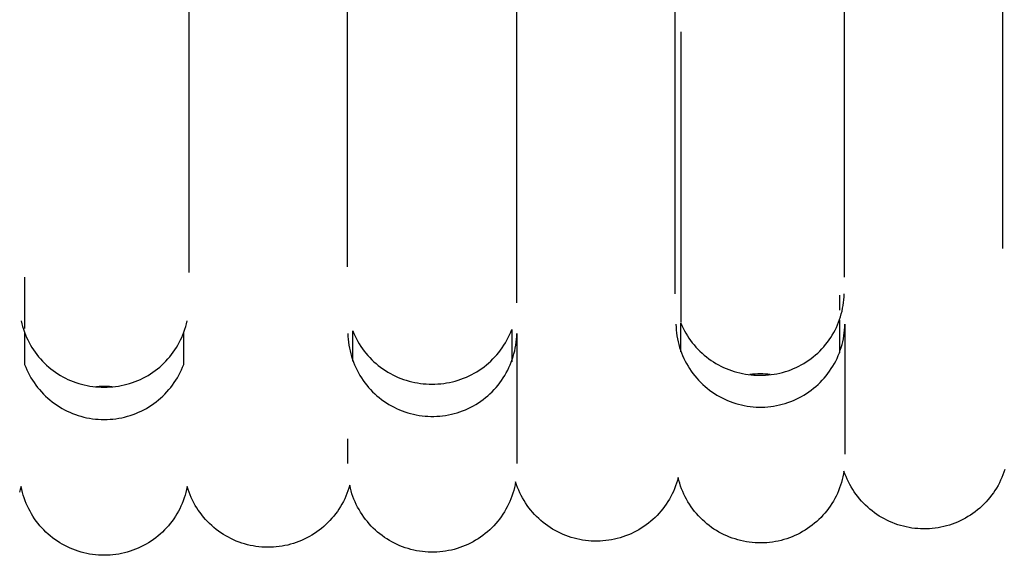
# Model space of a CAD drawing. Header units: millimetres. Extents: x 5000 to 6727, y 0 to 1679.
# Tile 63 of 106: x 5352 to 5402, y 1199 to 1226. Entities that reach past the tile are written whole.
import ezdxf

# ---------------------------------------------------------------- set-up
doc = ezdxf.new("R2010")
doc.units = ezdxf.units.MM
doc.layers.add('Make2D$Sichtbar$Kurven', color=18, linetype='Continuous', true_color=0x000000)

msp = doc.modelspace()

# ---------------------------------------------------------------- linework, layer by layer
at = {"layer": 'Make2D$Sichtbar$Kurven', "color": 18, "lineweight": -3, "true_color": 0x000000}
for p, q in [((5360.752, 1252.096), (5360.752, 1212.982)), ((5368.741, 1213.267), (5368.748, 1252.096)), ((5377.248, 1252.096), (5377.241, 1211.46)), ((5385.224, 1211.908), (5385.238, 1252.096)), ((5393.738, 1252.096), (5393.724, 1212.754)), ((5401.697, 1214.199), (5401.715, 1252.096)), ((5385.506, 1225.09), (5385.506, 1210.475)), ((5352.5, 1212.744), (5352.5, 1210.166)), ((5393.498, 1211.093), (5393.498, 1211.839)), ((5393.672, 1211.329), (5393.693, 1211.473)), ((5393.693, 1211.473), (5393.708, 1211.618)), ((5393.708, 1211.618), (5393.719, 1211.763)), ((5393.719, 1211.763), (5393.724, 1211.908)), ((5393.58, 1210.902), (5393.616, 1211.043)), ((5393.616, 1211.043), (5393.646, 1211.186)), ((5393.646, 1211.186), (5393.672, 1211.329)), ((5352.327, 1210.546), (5352.36, 1210.405)), ((5360.644, 1210.405), (5360.677, 1210.546)), ((5385.506, 1208.997), (5385.506, 1210.445)), ((5385.506, 1210.445), (5385.563, 1210.313)), ((5393.39, 1210.353), (5393.445, 1210.488)), ((5393.445, 1210.488), (5393.495, 1210.624)), ((5393.495, 1210.624), (5393.54, 1210.763)), ((5393.498, 1208.938), (5393.498, 1210.593)), ((5393.54, 1210.763), (5393.58, 1210.902)), ((5352.36, 1210.405), (5352.398, 1210.266)), ((5352.398, 1210.266), (5352.44, 1210.128)), ((5352.44, 1210.128), (5352.488, 1209.991)), ((5352.488, 1209.991), (5352.539, 1209.856)), ((5360.465, 1209.856), (5360.517, 1209.991)), ((5360.517, 1209.991), (5360.564, 1210.128)), ((5360.564, 1210.128), (5360.607, 1210.266)), ((5360.607, 1210.266), (5360.644, 1210.405)), ((5369.004, 1208.527), (5369.004, 1210.044)), ((5369.004, 1210.044), (5369.061, 1209.909)), ((5376.892, 1209.846), (5376.951, 1209.982)), ((5376.951, 1209.982), (5377.006, 1210.119)), ((5377.006, 1210.119), (5377.006, 1208.497)), ((5385.263, 1210.388), (5385.268, 1210.24)), ((5385.268, 1210.24), (5385.278, 1210.092)), ((5385.278, 1210.092), (5385.294, 1209.945)), ((5385.294, 1209.945), (5385.314, 1209.798)), ((5385.563, 1210.313), (5385.625, 1210.183)), ((5385.625, 1210.183), (5385.691, 1210.055)), ((5385.691, 1210.055), (5385.762, 1209.929)), ((5393.124, 1209.835), (5393.198, 1209.961)), ((5393.198, 1209.961), (5393.266, 1210.089)), ((5393.266, 1210.089), (5393.33, 1210.22)), ((5393.33, 1210.22), (5393.39, 1210.353)), ((5393.711, 1209.798), (5393.731, 1209.945)), ((5393.731, 1209.945), (5393.747, 1210.092)), ((5393.747, 1210.092), (5393.757, 1210.24)), ((5393.757, 1210.24), (5393.763, 1210.388)), ((5393.763, 1210.388), (5393.763, 1203.852)), ((5352.5, 1209.935), (5352.5, 1208.36)), ((5352.539, 1209.856), (5352.596, 1209.723)), ((5352.596, 1209.723), (5352.657, 1209.592)), ((5352.657, 1209.592), (5352.722, 1209.464)), ((5352.722, 1209.464), (5352.792, 1209.337)), ((5360.213, 1209.337), (5360.282, 1209.463)), ((5360.282, 1209.463), (5360.348, 1209.592)), ((5360.348, 1209.592), (5360.409, 1209.723)), ((5360.409, 1209.723), (5360.465, 1209.856)), ((5360.504, 1208.36), (5360.504, 1209.935)), ((5368.761, 1209.921), (5368.766, 1209.772)), ((5368.766, 1209.772), (5368.776, 1209.624)), ((5368.776, 1209.624), (5368.792, 1209.477)), ((5368.792, 1209.477), (5368.812, 1209.33)), ((5369.061, 1209.909), (5369.122, 1209.777)), ((5369.122, 1209.777), (5369.187, 1209.647)), ((5369.187, 1209.647), (5369.257, 1209.519)), ((5369.257, 1209.519), (5369.331, 1209.394)), ((5376.608, 1209.327), (5376.686, 1209.453)), ((5376.686, 1209.453), (5376.759, 1209.582)), ((5376.759, 1209.582), (5376.828, 1209.713)), ((5376.828, 1209.713), (5376.892, 1209.846)), ((5377.209, 1209.33), (5377.229, 1209.477)), ((5377.229, 1209.477), (5377.245, 1209.624)), ((5377.245, 1209.624), (5377.255, 1209.772)), ((5377.255, 1209.772), (5377.261, 1209.921)), ((5377.261, 1209.921), (5377.261, 1203.385)), ((5385.314, 1209.798), (5385.34, 1209.652)), ((5385.34, 1209.652), (5385.371, 1209.506)), ((5385.371, 1209.506), (5385.407, 1209.363)), ((5385.762, 1209.929), (5385.837, 1209.806)), ((5385.837, 1209.806), (5385.916, 1209.685)), ((5385.916, 1209.685), (5385.999, 1209.567)), ((5385.999, 1209.567), (5386.086, 1209.452)), ((5386.086, 1209.452), (5386.177, 1209.34)), ((5392.79, 1209.359), (5392.88, 1209.474)), ((5392.88, 1209.474), (5392.965, 1209.592)), ((5392.965, 1209.592), (5393.047, 1209.712)), ((5393.047, 1209.712), (5393.124, 1209.835)), ((5393.618, 1209.363), (5393.654, 1209.506)), ((5393.654, 1209.506), (5393.685, 1209.652)), ((5393.685, 1209.652), (5393.711, 1209.798)), ((5352.792, 1209.337), (5352.866, 1209.213)), ((5352.866, 1209.213), (5352.944, 1209.092)), ((5352.944, 1209.092), (5353.027, 1208.973)), ((5353.027, 1208.973), (5353.113, 1208.857)), ((5359.891, 1208.857), (5359.978, 1208.973)), ((5359.978, 1208.973), (5360.06, 1209.092)), ((5360.06, 1209.092), (5360.138, 1209.213)), ((5360.138, 1209.213), (5360.213, 1209.337)), ((5368.812, 1209.33), (5368.838, 1209.184)), ((5368.838, 1209.184), (5368.869, 1209.039)), ((5368.869, 1209.039), (5368.905, 1208.895)), ((5369.331, 1209.394), (5369.41, 1209.271)), ((5369.41, 1209.271), (5369.493, 1209.151)), ((5369.493, 1209.151), (5369.579, 1209.034)), ((5369.579, 1209.034), (5369.67, 1208.92)), ((5376.255, 1208.852), (5376.35, 1208.966)), ((5376.35, 1208.966), (5376.44, 1209.084)), ((5376.44, 1209.084), (5376.526, 1209.204)), ((5376.526, 1209.204), (5376.608, 1209.327)), ((5377.116, 1208.895), (5377.152, 1209.039)), ((5377.152, 1209.039), (5377.183, 1209.184)), ((5377.183, 1209.184), (5377.209, 1209.33)), ((5385.407, 1209.363), (5385.448, 1209.22)), ((5385.448, 1209.22), (5385.494, 1209.079)), ((5385.494, 1209.079), (5385.545, 1208.94)), ((5386.177, 1209.34), (5386.271, 1209.231)), ((5386.271, 1209.231), (5386.369, 1209.125)), ((5386.369, 1209.125), (5386.471, 1209.023)), ((5386.471, 1209.023), (5386.576, 1208.924)), ((5392.392, 1208.935), (5392.497, 1209.036)), ((5392.497, 1209.036), (5392.598, 1209.14)), ((5392.598, 1209.14), (5392.696, 1209.248)), ((5392.696, 1209.248), (5392.79, 1209.359)), ((5393.481, 1208.94), (5393.531, 1209.079)), ((5393.531, 1209.079), (5393.577, 1209.22)), ((5393.577, 1209.22), (5393.618, 1209.363)), ((5353.113, 1208.857), (5353.204, 1208.745)), ((5353.204, 1208.745), (5353.298, 1208.635)), ((5353.298, 1208.635), (5353.396, 1208.529)), ((5353.396, 1208.529), (5353.497, 1208.426)), ((5359.508, 1208.426), (5359.609, 1208.529)), ((5359.609, 1208.529), (5359.707, 1208.635)), ((5359.707, 1208.635), (5359.801, 1208.745)), ((5359.801, 1208.745), (5359.891, 1208.857)), ((5368.905, 1208.895), (5368.946, 1208.752)), ((5368.946, 1208.752), (5368.992, 1208.611)), ((5368.992, 1208.611), (5369.043, 1208.472)), ((5369.043, 1208.472), (5369.098, 1208.334)), ((5369.67, 1208.92), (5369.765, 1208.809)), ((5369.765, 1208.809), (5369.863, 1208.702)), ((5369.863, 1208.702), (5369.965, 1208.597)), ((5369.965, 1208.597), (5370.07, 1208.497)), ((5370.07, 1208.497), (5370.179, 1208.4)), ((5375.84, 1208.432), (5375.949, 1208.531)), ((5375.949, 1208.531), (5376.055, 1208.635)), ((5376.055, 1208.635), (5376.157, 1208.742)), ((5376.157, 1208.742), (5376.255, 1208.852)), ((5376.923, 1208.334), (5376.979, 1208.472)), ((5376.979, 1208.472), (5377.029, 1208.611)), ((5377.029, 1208.611), (5377.075, 1208.752)), ((5377.075, 1208.752), (5377.116, 1208.895)), ((5385.545, 1208.94), (5385.6, 1208.802)), ((5385.6, 1208.802), (5385.661, 1208.666)), ((5385.661, 1208.666), (5385.726, 1208.533)), ((5385.726, 1208.533), (5385.795, 1208.402)), ((5386.576, 1208.924), (5386.685, 1208.829)), ((5386.685, 1208.829), (5386.796, 1208.738)), ((5386.796, 1208.738), (5386.911, 1208.65)), ((5386.911, 1208.65), (5387.029, 1208.566)), ((5387.029, 1208.566), (5387.149, 1208.487)), ((5387.149, 1208.487), (5387.272, 1208.411)), ((5391.695, 1208.412), (5391.819, 1208.489)), ((5391.819, 1208.489), (5391.94, 1208.57)), ((5391.94, 1208.57), (5392.057, 1208.655)), ((5392.057, 1208.655), (5392.172, 1208.744)), ((5392.172, 1208.744), (5392.284, 1208.838)), ((5392.284, 1208.838), (5392.392, 1208.935)), ((5393.23, 1208.402), (5393.3, 1208.533)), ((5393.3, 1208.533), (5393.365, 1208.666)), ((5393.365, 1208.666), (5393.425, 1208.802)), ((5393.425, 1208.802), (5393.481, 1208.94)), ((5352.5, 1208.36), (5352.555, 1208.222)), ((5352.555, 1208.222), (5352.614, 1208.086)), ((5352.614, 1208.086), (5352.678, 1207.953)), ((5353.497, 1208.426), (5353.602, 1208.327)), ((5353.602, 1208.327), (5353.71, 1208.231)), ((5353.71, 1208.231), (5353.822, 1208.139)), ((5353.822, 1208.139), (5353.936, 1208.051)), ((5353.936, 1208.051), (5354.054, 1207.967)), ((5354.054, 1207.967), (5354.174, 1207.887)), ((5358.831, 1207.887), (5358.951, 1207.967)), ((5358.951, 1207.967), (5359.068, 1208.051)), ((5359.068, 1208.051), (5359.183, 1208.139)), ((5359.183, 1208.139), (5359.294, 1208.231)), ((5359.294, 1208.231), (5359.403, 1208.327)), ((5359.403, 1208.327), (5359.508, 1208.426)), ((5360.327, 1207.953), (5360.391, 1208.086)), ((5360.391, 1208.086), (5360.45, 1208.222)), ((5360.45, 1208.222), (5360.504, 1208.36)), ((5369.098, 1208.334), (5369.159, 1208.199)), ((5369.159, 1208.199), (5369.224, 1208.065)), ((5369.224, 1208.065), (5369.293, 1207.934)), ((5370.179, 1208.4), (5370.291, 1208.307)), ((5370.291, 1208.307), (5370.406, 1208.218)), ((5370.406, 1208.218), (5370.524, 1208.133)), ((5370.524, 1208.133), (5370.645, 1208.051)), ((5370.645, 1208.051), (5370.769, 1207.975)), ((5370.769, 1207.975), (5370.896, 1207.902)), ((5375.117, 1207.918), (5375.244, 1207.993)), ((5375.244, 1207.993), (5375.369, 1208.073)), ((5375.369, 1208.073), (5375.492, 1208.156)), ((5375.492, 1208.156), (5375.611, 1208.244)), ((5375.611, 1208.244), (5375.727, 1208.336)), ((5375.727, 1208.336), (5375.84, 1208.432)), ((5376.728, 1207.934), (5376.798, 1208.065)), ((5376.798, 1208.065), (5376.863, 1208.199)), ((5376.863, 1208.199), (5376.923, 1208.334)), ((5385.795, 1208.402), (5385.87, 1208.274)), ((5385.87, 1208.274), (5385.948, 1208.148)), ((5385.948, 1208.148), (5386.031, 1208.025)), ((5386.031, 1208.025), (5386.118, 1207.905)), ((5387.272, 1208.411), (5387.397, 1208.34)), ((5387.397, 1208.34), (5387.525, 1208.273)), ((5387.525, 1208.273), (5387.655, 1208.211)), ((5387.655, 1208.211), (5387.787, 1208.153)), ((5387.787, 1208.153), (5387.921, 1208.099)), ((5387.921, 1208.099), (5388.057, 1208.05)), ((5388.057, 1208.05), (5388.194, 1208.006)), ((5388.194, 1208.006), (5388.333, 1207.966)), ((5388.333, 1207.966), (5388.473, 1207.931)), ((5390.485, 1207.926), (5390.626, 1207.96)), ((5390.626, 1207.96), (5390.766, 1208)), ((5390.766, 1208), (5390.905, 1208.045)), ((5390.905, 1208.045), (5391.041, 1208.095)), ((5391.041, 1208.095), (5391.176, 1208.149)), ((5391.176, 1208.149), (5391.309, 1208.208)), ((5391.309, 1208.208), (5391.44, 1208.271)), ((5391.44, 1208.271), (5391.569, 1208.339)), ((5391.569, 1208.339), (5391.695, 1208.412)), ((5392.907, 1207.905), (5392.994, 1208.025)), ((5392.994, 1208.025), (5393.077, 1208.148)), ((5393.077, 1208.148), (5393.156, 1208.274)), ((5393.156, 1208.274), (5393.23, 1208.402)), ((5352.678, 1207.953), (5352.746, 1207.822)), ((5352.746, 1207.822), (5352.819, 1207.693)), ((5352.819, 1207.693), (5352.896, 1207.567)), ((5352.896, 1207.567), (5352.978, 1207.444)), ((5354.174, 1207.887), (5354.297, 1207.812)), ((5354.297, 1207.812), (5354.423, 1207.74)), ((5354.423, 1207.74), (5354.55, 1207.673)), ((5354.55, 1207.673), (5354.681, 1207.61)), ((5354.681, 1207.61), (5354.813, 1207.552)), ((5354.813, 1207.552), (5354.947, 1207.498)), ((5354.947, 1207.498), (5355.083, 1207.449)), ((5357.922, 1207.449), (5358.058, 1207.498)), ((5358.058, 1207.498), (5358.192, 1207.552)), ((5358.192, 1207.552), (5358.324, 1207.61)), ((5358.324, 1207.61), (5358.454, 1207.673)), ((5358.454, 1207.673), (5358.582, 1207.74)), ((5358.582, 1207.74), (5358.708, 1207.812)), ((5358.708, 1207.812), (5358.831, 1207.887)), ((5360.027, 1207.444), (5360.108, 1207.567)), ((5360.108, 1207.567), (5360.186, 1207.693)), ((5360.186, 1207.693), (5360.258, 1207.822)), ((5360.258, 1207.822), (5360.327, 1207.953)), ((5369.293, 1207.934), (5369.367, 1207.806)), ((5369.367, 1207.806), (5369.446, 1207.68)), ((5369.446, 1207.68), (5369.529, 1207.557)), ((5369.529, 1207.557), (5369.616, 1207.437)), ((5370.896, 1207.902), (5371.024, 1207.834)), ((5371.024, 1207.834), (5371.155, 1207.77)), ((5371.155, 1207.77), (5371.288, 1207.711)), ((5371.288, 1207.711), (5371.423, 1207.656)), ((5371.423, 1207.656), (5371.56, 1207.606)), ((5371.56, 1207.606), (5371.699, 1207.561)), ((5371.699, 1207.561), (5371.839, 1207.52)), ((5371.839, 1207.52), (5371.98, 1207.485)), ((5371.98, 1207.485), (5372.122, 1207.454)), ((5373.873, 1207.456), (5374.018, 1207.488)), ((5374.018, 1207.488), (5374.161, 1207.525)), ((5374.161, 1207.525), (5374.303, 1207.567)), ((5374.303, 1207.567), (5374.444, 1207.613)), ((5374.444, 1207.613), (5374.582, 1207.665)), ((5374.582, 1207.665), (5374.719, 1207.721)), ((5374.719, 1207.721), (5374.854, 1207.782)), ((5374.854, 1207.782), (5374.987, 1207.848)), ((5374.987, 1207.848), (5375.117, 1207.918)), ((5376.405, 1207.437), (5376.492, 1207.557)), ((5376.492, 1207.557), (5376.575, 1207.68)), ((5376.575, 1207.68), (5376.654, 1207.806)), ((5376.654, 1207.806), (5376.728, 1207.934)), ((5386.118, 1207.905), (5386.21, 1207.788)), ((5386.21, 1207.788), (5386.305, 1207.675)), ((5386.305, 1207.675), (5386.404, 1207.564)), ((5386.404, 1207.564), (5386.507, 1207.458)), ((5388.473, 1207.931), (5388.614, 1207.901)), ((5388.614, 1207.901), (5388.756, 1207.875)), ((5388.756, 1207.875), (5388.899, 1207.855)), ((5388.899, 1207.855), (5389.042, 1207.839)), ((5389.112, 1207.864), (5388.979, 1207.849)), ((5389.042, 1207.839), (5389.186, 1207.828)), ((5389.246, 1207.874), (5389.112, 1207.864)), ((5389.186, 1207.828), (5389.33, 1207.822)), ((5389.379, 1207.88), (5389.246, 1207.874)), ((5389.33, 1207.822), (5389.474, 1207.821)), ((5389.513, 1207.882), (5389.379, 1207.88)), ((5389.474, 1207.821), (5389.62, 1207.821)), ((5389.637, 1207.881), (5389.513, 1207.882)), ((5389.62, 1207.821), (5389.765, 1207.826)), ((5389.761, 1207.875), (5389.637, 1207.881)), ((5389.885, 1207.866), (5389.761, 1207.875)), ((5389.765, 1207.826), (5389.91, 1207.836)), ((5390.008, 1207.853), (5389.885, 1207.866)), ((5389.91, 1207.836), (5390.055, 1207.85)), ((5390.055, 1207.85), (5390.199, 1207.87)), ((5390.199, 1207.87), (5390.343, 1207.896)), ((5390.343, 1207.896), (5390.485, 1207.926)), ((5392.518, 1207.458), (5392.621, 1207.564)), ((5392.621, 1207.564), (5392.72, 1207.675)), ((5392.72, 1207.675), (5392.816, 1207.788)), ((5392.816, 1207.788), (5392.907, 1207.905)), ((5352.978, 1207.444), (5353.064, 1207.323)), ((5353.064, 1207.323), (5353.154, 1207.206)), ((5353.154, 1207.206), (5353.248, 1207.092)), ((5353.248, 1207.092), (5353.346, 1206.981)), ((5353.346, 1206.981), (5353.448, 1206.873)), ((5355.083, 1207.449), (5355.22, 1207.405)), ((5355.22, 1207.405), (5355.359, 1207.365)), ((5355.359, 1207.365), (5355.499, 1207.33)), ((5355.499, 1207.33), (5355.641, 1207.3)), ((5355.641, 1207.3), (5355.783, 1207.275)), ((5355.783, 1207.275), (5355.926, 1207.255)), ((5355.926, 1207.255), (5356.069, 1207.24)), ((5356.069, 1207.24), (5356.214, 1207.229)), ((5356.242, 1207.251), (5356.113, 1207.241)), ((5356.214, 1207.229), (5356.358, 1207.224)), ((5356.372, 1207.257), (5356.242, 1207.251)), ((5356.358, 1207.224), (5356.502, 1207.223)), ((5356.502, 1207.259), (5356.372, 1207.257)), ((5356.633, 1207.257), (5356.502, 1207.259)), ((5356.502, 1207.223), (5356.647, 1207.224)), ((5356.763, 1207.251), (5356.633, 1207.257)), ((5356.647, 1207.224), (5356.791, 1207.229)), ((5356.893, 1207.241), (5356.763, 1207.251)), ((5356.791, 1207.229), (5356.935, 1207.24)), ((5356.935, 1207.24), (5357.079, 1207.255)), ((5357.079, 1207.255), (5357.222, 1207.275)), ((5357.222, 1207.275), (5357.364, 1207.3)), ((5357.364, 1207.3), (5357.505, 1207.33)), ((5357.505, 1207.33), (5357.646, 1207.365)), ((5357.646, 1207.365), (5357.784, 1207.405)), ((5357.784, 1207.405), (5357.922, 1207.449)), ((5359.557, 1206.873), (5359.659, 1206.981)), ((5359.659, 1206.981), (5359.757, 1207.092)), ((5359.757, 1207.092), (5359.851, 1207.206)), ((5359.851, 1207.206), (5359.941, 1207.323)), ((5359.941, 1207.323), (5360.027, 1207.444)), ((5369.616, 1207.437), (5369.708, 1207.32)), ((5369.708, 1207.32), (5369.803, 1207.207)), ((5369.803, 1207.207), (5369.902, 1207.097)), ((5369.902, 1207.097), (5370.005, 1206.99)), ((5370.005, 1206.99), (5370.112, 1206.887)), ((5372.122, 1207.454), (5372.266, 1207.428)), ((5372.266, 1207.428), (5372.41, 1207.407)), ((5372.41, 1207.407), (5372.555, 1207.391)), ((5372.555, 1207.391), (5372.7, 1207.38)), ((5372.7, 1207.38), (5372.845, 1207.374)), ((5372.845, 1207.374), (5372.991, 1207.373)), ((5372.991, 1207.373), (5373.139, 1207.374)), ((5373.139, 1207.374), (5373.287, 1207.38)), ((5373.287, 1207.38), (5373.434, 1207.391)), ((5373.434, 1207.391), (5373.581, 1207.408)), ((5373.581, 1207.408), (5373.728, 1207.43)), ((5373.728, 1207.43), (5373.873, 1207.456)), ((5375.909, 1206.887), (5376.016, 1206.99)), ((5376.016, 1206.99), (5376.119, 1207.097)), ((5376.119, 1207.097), (5376.218, 1207.207)), ((5376.218, 1207.207), (5376.313, 1207.32)), ((5376.313, 1207.32), (5376.405, 1207.437)), ((5386.507, 1207.458), (5386.614, 1207.355)), ((5386.614, 1207.355), (5386.724, 1207.255)), ((5386.724, 1207.255), (5386.838, 1207.16)), ((5386.838, 1207.16), (5386.955, 1207.069)), ((5386.955, 1207.069), (5387.075, 1206.982)), ((5387.075, 1206.982), (5387.198, 1206.899)), ((5391.827, 1206.899), (5391.95, 1206.982)), ((5391.95, 1206.982), (5392.07, 1207.069)), ((5392.07, 1207.069), (5392.187, 1207.16)), ((5392.187, 1207.16), (5392.301, 1207.255)), ((5392.301, 1207.255), (5392.411, 1207.355)), ((5392.411, 1207.355), (5392.518, 1207.458)), ((5353.448, 1206.873), (5353.553, 1206.769)), ((5353.553, 1206.769), (5353.662, 1206.669)), ((5353.662, 1206.669), (5353.774, 1206.573)), ((5353.774, 1206.573), (5353.89, 1206.48)), ((5353.89, 1206.48), (5354.008, 1206.392)), ((5358.996, 1206.392), (5359.115, 1206.48)), ((5359.115, 1206.48), (5359.231, 1206.573)), ((5359.231, 1206.573), (5359.343, 1206.669)), ((5359.343, 1206.669), (5359.452, 1206.769)), ((5359.452, 1206.769), (5359.557, 1206.873)), ((5370.112, 1206.887), (5370.222, 1206.788)), ((5370.222, 1206.788), (5370.336, 1206.692)), ((5370.336, 1206.692), (5370.453, 1206.601)), ((5370.453, 1206.601), (5370.573, 1206.514)), ((5370.573, 1206.514), (5370.696, 1206.431)), ((5375.325, 1206.431), (5375.448, 1206.514)), ((5375.448, 1206.514), (5375.568, 1206.601)), ((5375.568, 1206.601), (5375.685, 1206.692)), ((5375.685, 1206.692), (5375.799, 1206.788)), ((5375.799, 1206.788), (5375.909, 1206.887)), ((5387.198, 1206.899), (5387.324, 1206.82)), ((5387.324, 1206.82), (5387.452, 1206.746)), ((5387.452, 1206.746), (5387.583, 1206.676)), ((5387.583, 1206.676), (5387.717, 1206.611)), ((5387.717, 1206.611), (5387.852, 1206.551)), ((5387.852, 1206.551), (5387.99, 1206.495)), ((5387.99, 1206.495), (5388.129, 1206.445)), ((5390.896, 1206.445), (5391.036, 1206.495)), ((5391.036, 1206.495), (5391.173, 1206.551)), ((5391.173, 1206.551), (5391.309, 1206.611)), ((5391.309, 1206.611), (5391.442, 1206.676)), ((5391.442, 1206.676), (5391.573, 1206.746)), ((5391.573, 1206.746), (5391.702, 1206.82)), ((5391.702, 1206.82), (5391.827, 1206.899)), ((5354.008, 1206.392), (5354.13, 1206.308)), ((5354.13, 1206.308), (5354.254, 1206.228)), ((5354.254, 1206.228), (5354.381, 1206.152)), ((5354.381, 1206.152), (5354.511, 1206.081)), ((5354.511, 1206.081), (5354.643, 1206.015)), ((5354.643, 1206.015), (5354.778, 1205.953)), ((5358.227, 1205.953), (5358.361, 1206.015)), ((5358.361, 1206.015), (5358.493, 1206.081)), ((5358.493, 1206.081), (5358.623, 1206.152)), ((5358.623, 1206.152), (5358.75, 1206.228)), ((5358.75, 1206.228), (5358.875, 1206.308)), ((5358.875, 1206.308), (5358.996, 1206.392)), ((5370.696, 1206.431), (5370.822, 1206.352)), ((5370.822, 1206.352), (5370.95, 1206.278)), ((5370.95, 1206.278), (5371.081, 1206.208)), ((5371.081, 1206.208), (5371.214, 1206.143)), ((5371.214, 1206.143), (5371.35, 1206.083)), ((5371.35, 1206.083), (5371.488, 1206.028)), ((5371.488, 1206.028), (5371.627, 1205.977)), ((5374.394, 1205.977), (5374.534, 1206.028)), ((5374.534, 1206.028), (5374.671, 1206.083)), ((5374.671, 1206.083), (5374.807, 1206.143)), ((5374.807, 1206.143), (5374.94, 1206.208)), ((5374.94, 1206.208), (5375.071, 1206.278)), ((5375.071, 1206.278), (5375.199, 1206.352)), ((5375.199, 1206.352), (5375.325, 1206.431)), ((5388.129, 1206.445), (5388.27, 1206.399)), ((5388.27, 1206.399), (5388.413, 1206.358)), ((5388.413, 1206.358), (5388.557, 1206.322)), ((5388.557, 1206.322), (5388.702, 1206.291)), ((5388.702, 1206.291), (5388.848, 1206.265)), ((5388.848, 1206.265), (5388.995, 1206.245)), ((5388.995, 1206.245), (5389.142, 1206.229)), ((5389.142, 1206.229), (5389.29, 1206.219)), ((5389.29, 1206.219), (5389.438, 1206.214)), ((5389.438, 1206.214), (5389.587, 1206.214)), ((5389.587, 1206.214), (5389.735, 1206.219)), ((5389.735, 1206.219), (5389.883, 1206.229)), ((5389.883, 1206.229), (5390.031, 1206.245)), ((5390.031, 1206.245), (5390.177, 1206.265)), ((5390.177, 1206.265), (5390.324, 1206.291)), ((5390.324, 1206.291), (5390.469, 1206.322)), ((5390.469, 1206.322), (5390.613, 1206.358)), ((5390.613, 1206.358), (5390.755, 1206.399)), ((5390.755, 1206.399), (5390.896, 1206.445)), ((5354.778, 1205.953), (5354.914, 1205.895)), ((5354.914, 1205.895), (5355.052, 1205.843)), ((5355.052, 1205.843), (5355.192, 1205.795)), ((5355.192, 1205.795), (5355.334, 1205.752)), ((5355.334, 1205.752), (5355.477, 1205.714)), ((5355.477, 1205.714), (5355.621, 1205.681)), ((5355.621, 1205.681), (5355.766, 1205.653)), ((5355.766, 1205.653), (5355.912, 1205.63)), ((5355.912, 1205.63), (5356.059, 1205.612)), ((5356.059, 1205.612), (5356.207, 1205.6)), ((5356.207, 1205.6), (5356.354, 1205.592)), ((5356.354, 1205.592), (5356.502, 1205.589)), ((5356.502, 1205.589), (5356.65, 1205.592)), ((5356.65, 1205.592), (5356.798, 1205.6)), ((5356.798, 1205.6), (5356.945, 1205.612)), ((5356.945, 1205.612), (5357.092, 1205.63)), ((5357.092, 1205.63), (5357.238, 1205.653)), ((5357.238, 1205.653), (5357.384, 1205.681)), ((5357.384, 1205.681), (5357.528, 1205.714)), ((5357.528, 1205.714), (5357.671, 1205.752)), ((5357.671, 1205.752), (5357.812, 1205.795)), ((5357.812, 1205.795), (5357.952, 1205.843)), ((5357.952, 1205.843), (5358.091, 1205.895)), ((5358.091, 1205.895), (5358.227, 1205.953)), ((5371.627, 1205.977), (5371.768, 1205.931)), ((5371.768, 1205.931), (5371.911, 1205.89)), ((5371.911, 1205.89), (5372.055, 1205.854)), ((5372.055, 1205.854), (5372.2, 1205.823)), ((5372.2, 1205.823), (5372.346, 1205.798)), ((5372.346, 1205.798), (5372.493, 1205.777)), ((5372.493, 1205.777), (5372.64, 1205.761)), ((5372.64, 1205.761), (5372.788, 1205.751)), ((5372.788, 1205.751), (5372.936, 1205.746)), ((5372.936, 1205.746), (5373.085, 1205.746)), ((5373.085, 1205.746), (5373.233, 1205.751)), ((5373.233, 1205.751), (5373.381, 1205.761)), ((5373.381, 1205.761), (5373.528, 1205.777)), ((5373.528, 1205.777), (5373.675, 1205.798)), ((5373.675, 1205.798), (5373.821, 1205.823)), ((5373.821, 1205.823), (5373.967, 1205.854)), ((5373.967, 1205.854), (5374.11, 1205.89)), ((5374.11, 1205.89), (5374.253, 1205.931)), ((5374.253, 1205.931), (5374.394, 1205.977)), ((5368.761, 1203.385), (5368.761, 1204.614)), ((5401.807, 1203.078), (5401.761, 1202.939)), ((5385.335, 1202.526), (5385.291, 1202.386)), ((5385.374, 1202.668), (5385.335, 1202.526)), ((5385.409, 1202.526), (5385.374, 1202.668)), ((5385.45, 1202.385), (5385.409, 1202.526)), ((5393.627, 1202.566), (5393.587, 1202.424)), ((5393.661, 1202.708), (5393.627, 1202.566)), ((5393.69, 1202.852), (5393.661, 1202.708)), ((5393.715, 1202.997), (5393.69, 1202.852)), ((5393.764, 1202.859), (5393.715, 1202.997)), ((5393.817, 1202.722), (5393.764, 1202.859)), ((5393.875, 1202.587), (5393.817, 1202.722)), ((5393.938, 1202.455), (5393.875, 1202.587)), ((5401.595, 1202.531), (5401.531, 1202.4)), ((5401.655, 1202.665), (5401.595, 1202.531)), ((5401.711, 1202.801), (5401.655, 1202.665)), ((5401.761, 1202.939), (5401.711, 1202.801)), ((5352.284, 1202.072), (5352.235, 1201.934)), ((5352.328, 1202.212), (5352.284, 1202.072)), ((5352.358, 1202.068), (5352.328, 1202.212)), ((5352.393, 1201.926), (5352.358, 1202.068)), ((5360.647, 1202.068), (5360.612, 1201.926)), ((5360.677, 1202.212), (5360.647, 1202.068)), ((5360.721, 1202.072), (5360.677, 1202.212)), ((5360.769, 1201.934), (5360.721, 1202.072)), ((5368.811, 1202.144), (5368.765, 1202.005)), ((5368.853, 1202.285), (5368.811, 1202.144)), ((5368.886, 1202.142), (5368.853, 1202.285)), ((5368.923, 1202), (5368.886, 1202.142)), ((5377.103, 1202.02), (5377.061, 1201.879)), ((5377.141, 1202.162), (5377.103, 1202.02)), ((5377.173, 1202.305), (5377.141, 1202.162)), ((5377.2, 1202.449), (5377.173, 1202.305)), ((5377.246, 1202.31), (5377.2, 1202.449)), ((5377.297, 1202.173), (5377.246, 1202.31)), ((5377.353, 1202.037), (5377.297, 1202.173)), ((5377.413, 1201.903), (5377.353, 1202.037)), ((5385.19, 1202.111), (5385.132, 1201.976)), ((5385.243, 1202.248), (5385.19, 1202.111)), ((5385.291, 1202.386), (5385.243, 1202.248)), ((5385.496, 1202.245), (5385.45, 1202.385)), ((5385.546, 1202.107), (5385.496, 1202.245)), ((5385.601, 1201.971), (5385.546, 1202.107)), ((5393.494, 1202.146), (5393.441, 1202.01)), ((5393.543, 1202.284), (5393.494, 1202.146)), ((5393.587, 1202.424), (5393.543, 1202.284)), ((5394.005, 1202.324), (5393.938, 1202.455)), ((5394.077, 1202.196), (5394.005, 1202.324)), ((5394.153, 1202.071), (5394.077, 1202.196)), ((5394.233, 1201.948), (5394.153, 1202.071)), ((5401.31, 1202.019), (5401.228, 1201.897)), ((5401.388, 1202.143), (5401.31, 1202.019)), ((5401.462, 1202.27), (5401.388, 1202.143)), ((5401.531, 1202.4), (5401.462, 1202.27)), ((5352.433, 1201.784), (5352.393, 1201.926)), ((5352.477, 1201.644), (5352.433, 1201.784)), ((5352.527, 1201.506), (5352.477, 1201.644)), ((5360.527, 1201.644), (5360.478, 1201.506)), ((5360.572, 1201.784), (5360.527, 1201.644)), ((5360.612, 1201.926), (5360.572, 1201.784)), ((5360.823, 1201.797), (5360.769, 1201.934)), ((5360.881, 1201.662), (5360.823, 1201.797)), ((5360.943, 1201.53), (5360.881, 1201.662)), ((5361.01, 1201.4), (5360.943, 1201.53)), ((5368.599, 1201.598), (5368.534, 1201.466)), ((5368.659, 1201.732), (5368.599, 1201.598)), ((5368.714, 1201.867), (5368.659, 1201.732)), ((5368.765, 1202.005), (5368.714, 1201.867)), ((5368.966, 1201.859), (5368.923, 1202)), ((5369.014, 1201.72), (5368.966, 1201.859)), ((5369.066, 1201.583), (5369.014, 1201.72)), ((5369.123, 1201.448), (5369.066, 1201.583)), ((5376.963, 1201.602), (5376.907, 1201.467)), ((5377.015, 1201.74), (5376.963, 1201.602)), ((5377.061, 1201.879), (5377.015, 1201.74)), ((5377.478, 1201.772), (5377.413, 1201.903)), ((5377.548, 1201.643), (5377.478, 1201.772)), ((5377.621, 1201.516), (5377.548, 1201.643)), ((5384.931, 1201.585), (5384.855, 1201.46)), ((5385.003, 1201.713), (5384.931, 1201.585)), ((5385.07, 1201.844), (5385.003, 1201.713)), ((5385.132, 1201.976), (5385.07, 1201.844)), ((5385.661, 1201.837), (5385.601, 1201.971)), ((5385.725, 1201.705), (5385.661, 1201.837)), ((5385.794, 1201.575), (5385.725, 1201.705)), ((5385.867, 1201.448), (5385.794, 1201.575)), ((5393.252, 1201.612), (5393.18, 1201.484)), ((5393.319, 1201.742), (5393.252, 1201.612)), ((5393.382, 1201.875), (5393.319, 1201.742)), ((5393.441, 1202.01), (5393.382, 1201.875)), ((5394.318, 1201.828), (5394.233, 1201.948)), ((5394.406, 1201.711), (5394.318, 1201.828)), ((5394.499, 1201.597), (5394.406, 1201.711)), ((5394.595, 1201.487), (5394.499, 1201.597)), ((5400.957, 1201.551), (5400.859, 1201.442)), ((5401.051, 1201.663), (5400.957, 1201.551)), ((5401.142, 1201.779), (5401.051, 1201.663)), ((5401.228, 1201.897), (5401.142, 1201.779)), ((5352.581, 1201.37), (5352.527, 1201.506)), ((5352.64, 1201.235), (5352.581, 1201.37)), ((5352.704, 1201.103), (5352.64, 1201.235)), ((5352.772, 1200.973), (5352.704, 1201.103)), ((5360.301, 1201.103), (5360.233, 1200.973)), ((5360.365, 1201.235), (5360.301, 1201.103)), ((5360.424, 1201.37), (5360.365, 1201.235)), ((5360.478, 1201.506), (5360.424, 1201.37)), ((5361.082, 1201.272), (5361.01, 1201.4)), ((5361.158, 1201.146), (5361.082, 1201.272)), ((5361.238, 1201.023), (5361.158, 1201.146)), ((5368.313, 1201.086), (5368.23, 1200.965)), ((5368.391, 1201.21), (5368.313, 1201.086)), ((5368.464, 1201.337), (5368.391, 1201.21)), ((5368.534, 1201.466), (5368.464, 1201.337)), ((5369.184, 1201.314), (5369.123, 1201.448)), ((5369.251, 1201.183), (5369.184, 1201.314)), ((5369.321, 1201.055), (5369.251, 1201.183)), ((5369.396, 1200.929), (5369.321, 1201.055)), ((5376.71, 1201.073), (5376.636, 1200.946)), ((5376.78, 1201.202), (5376.71, 1201.073)), ((5376.846, 1201.333), (5376.78, 1201.202)), ((5376.907, 1201.467), (5376.846, 1201.333)), ((5377.7, 1201.392), (5377.621, 1201.516)), ((5377.782, 1201.271), (5377.7, 1201.392)), ((5377.869, 1201.152), (5377.782, 1201.271)), ((5377.959, 1201.037), (5377.869, 1201.152)), ((5378.054, 1200.925), (5377.959, 1201.037)), ((5384.602, 1201.1), (5384.51, 1200.986)), ((5384.691, 1201.217), (5384.602, 1201.1)), ((5384.775, 1201.337), (5384.691, 1201.217)), ((5384.855, 1201.46), (5384.775, 1201.337)), ((5385.944, 1201.324), (5385.867, 1201.448)), ((5386.026, 1201.202), (5385.944, 1201.324)), ((5386.112, 1201.083), (5386.026, 1201.202)), ((5386.202, 1200.967), (5386.112, 1201.083)), ((5392.938, 1201.116), (5392.849, 1201)), ((5393.023, 1201.236), (5392.938, 1201.116)), ((5393.103, 1201.359), (5393.023, 1201.236)), ((5393.18, 1201.484), (5393.103, 1201.359)), ((5394.696, 1201.38), (5394.595, 1201.487)), ((5394.8, 1201.276), (5394.696, 1201.38)), ((5394.907, 1201.176), (5394.8, 1201.276)), ((5395.018, 1201.08), (5394.907, 1201.176)), ((5395.132, 1200.988), (5395.018, 1201.08)), ((5400.431, 1201.041), (5400.316, 1200.95)), ((5400.543, 1201.136), (5400.431, 1201.041)), ((5400.652, 1201.234), (5400.543, 1201.136)), ((5400.757, 1201.336), (5400.652, 1201.234)), ((5400.859, 1201.442), (5400.757, 1201.336)), ((5352.844, 1200.845), (5352.772, 1200.973)), ((5352.921, 1200.72), (5352.844, 1200.845)), ((5353.003, 1200.598), (5352.921, 1200.72)), ((5353.088, 1200.478), (5353.003, 1200.598)), ((5360.002, 1200.598), (5359.917, 1200.478)), ((5360.083, 1200.72), (5360.002, 1200.598)), ((5360.16, 1200.845), (5360.083, 1200.72)), ((5360.233, 1200.973), (5360.16, 1200.845)), ((5361.323, 1200.904), (5361.238, 1201.023)), ((5361.411, 1200.787), (5361.323, 1200.904)), ((5361.504, 1200.673), (5361.411, 1200.787)), ((5361.6, 1200.562), (5361.504, 1200.673)), ((5361.7, 1200.455), (5361.6, 1200.562)), ((5367.959, 1200.619), (5367.861, 1200.51)), ((5368.054, 1200.731), (5367.959, 1200.619)), ((5368.144, 1200.846), (5368.054, 1200.731)), ((5368.23, 1200.965), (5368.144, 1200.846)), ((5369.476, 1200.805), (5369.396, 1200.929)), ((5369.559, 1200.684), (5369.476, 1200.805)), ((5369.647, 1200.567), (5369.559, 1200.684)), ((5369.739, 1200.452), (5369.647, 1200.567)), ((5376.387, 1200.583), (5376.296, 1200.468)), ((5376.474, 1200.701), (5376.387, 1200.583)), ((5376.557, 1200.822), (5376.474, 1200.701)), ((5376.636, 1200.946), (5376.557, 1200.822)), ((5378.152, 1200.816), (5378.054, 1200.925)), ((5378.254, 1200.711), (5378.152, 1200.816)), ((5378.36, 1200.609), (5378.254, 1200.711)), ((5378.469, 1200.511), (5378.36, 1200.609)), ((5384.103, 1200.564), (5383.992, 1200.468)), ((5384.21, 1200.664), (5384.103, 1200.564)), ((5384.314, 1200.768), (5384.21, 1200.664)), ((5384.414, 1200.875), (5384.314, 1200.768)), ((5384.51, 1200.986), (5384.414, 1200.875)), ((5386.296, 1200.854), (5386.202, 1200.967)), ((5386.394, 1200.745), (5386.296, 1200.854)), ((5386.496, 1200.639), (5386.394, 1200.745)), ((5386.601, 1200.537), (5386.496, 1200.639)), ((5386.709, 1200.438), (5386.601, 1200.537)), ((5392.455, 1200.565), (5392.347, 1200.466)), ((5392.559, 1200.669), (5392.455, 1200.565)), ((5392.659, 1200.776), (5392.559, 1200.669)), ((5392.756, 1200.886), (5392.659, 1200.776)), ((5392.849, 1201), (5392.756, 1200.886)), ((5395.249, 1200.899), (5395.132, 1200.988)), ((5395.369, 1200.815), (5395.249, 1200.899)), ((5395.492, 1200.735), (5395.369, 1200.815)), ((5395.618, 1200.66), (5395.492, 1200.735)), ((5395.746, 1200.588), (5395.618, 1200.66)), ((5395.876, 1200.521), (5395.746, 1200.588)), ((5399.696, 1200.56), (5399.564, 1200.495)), ((5399.825, 1200.629), (5399.696, 1200.56)), ((5399.952, 1200.703), (5399.825, 1200.629)), ((5400.076, 1200.781), (5399.952, 1200.703)), ((5400.197, 1200.864), (5400.076, 1200.781)), ((5400.316, 1200.95), (5400.197, 1200.864)), ((5353.177, 1200.362), (5353.088, 1200.478)), ((5353.271, 1200.248), (5353.177, 1200.362)), ((5353.368, 1200.138), (5353.271, 1200.248)), ((5353.469, 1200.032), (5353.368, 1200.138)), ((5359.637, 1200.138), (5359.536, 1200.032)), ((5359.734, 1200.248), (5359.637, 1200.138)), ((5359.827, 1200.362), (5359.734, 1200.248)), ((5359.917, 1200.478), (5359.827, 1200.362)), ((5361.804, 1200.352), (5361.7, 1200.455)), ((5361.911, 1200.252), (5361.804, 1200.352)), ((5362.022, 1200.155), (5361.911, 1200.252)), ((5362.136, 1200.063), (5362.022, 1200.155)), ((5362.253, 1199.975), (5362.136, 1200.063)), ((5367.432, 1200.11), (5367.317, 1200.02)), ((5367.545, 1200.205), (5367.432, 1200.11)), ((5367.654, 1200.303), (5367.545, 1200.205)), ((5367.759, 1200.405), (5367.654, 1200.303)), ((5367.861, 1200.51), (5367.759, 1200.405)), ((5369.835, 1200.341), (5369.739, 1200.452)), ((5369.934, 1200.233), (5369.835, 1200.341)), ((5370.037, 1200.128), (5369.934, 1200.233)), ((5370.144, 1200.027), (5370.037, 1200.128)), ((5375.893, 1200.041), (5375.783, 1199.944)), ((5375.999, 1200.143), (5375.893, 1200.041)), ((5376.102, 1200.248), (5375.999, 1200.143)), ((5376.2, 1200.356), (5376.102, 1200.248)), ((5376.296, 1200.468), (5376.2, 1200.356)), ((5378.581, 1200.417), (5378.469, 1200.511)), ((5378.697, 1200.326), (5378.581, 1200.417)), ((5378.815, 1200.24), (5378.697, 1200.326)), ((5378.937, 1200.158), (5378.815, 1200.24)), ((5379.061, 1200.08), (5378.937, 1200.158)), ((5379.188, 1200.006), (5379.061, 1200.08)), ((5383.394, 1200.046), (5383.266, 1199.975)), ((5383.519, 1200.122), (5383.394, 1200.046)), ((5383.642, 1200.202), (5383.519, 1200.122)), ((5383.762, 1200.287), (5383.642, 1200.202)), ((5383.879, 1200.375), (5383.762, 1200.287)), ((5383.992, 1200.468), (5383.879, 1200.375)), ((5386.821, 1200.343), (5386.709, 1200.438)), ((5386.937, 1200.252), (5386.821, 1200.343)), ((5387.055, 1200.165), (5386.937, 1200.252)), ((5387.176, 1200.082), (5387.055, 1200.165)), ((5387.3, 1200.004), (5387.176, 1200.082)), ((5391.884, 1200.106), (5391.761, 1200.026)), ((5392.004, 1200.19), (5391.884, 1200.106)), ((5392.122, 1200.278), (5392.004, 1200.19)), ((5392.236, 1200.37), (5392.122, 1200.278)), ((5392.347, 1200.466), (5392.236, 1200.37)), ((5396.009, 1200.459), (5395.876, 1200.521)), ((5396.144, 1200.401), (5396.009, 1200.459)), ((5396.281, 1200.348), (5396.144, 1200.401)), ((5396.42, 1200.3), (5396.281, 1200.348)), ((5396.56, 1200.257), (5396.42, 1200.3)), ((5396.701, 1200.218), (5396.56, 1200.257)), ((5396.844, 1200.184), (5396.701, 1200.218)), ((5396.988, 1200.156), (5396.844, 1200.184)), ((5397.133, 1200.132), (5396.988, 1200.156)), ((5397.278, 1200.113), (5397.133, 1200.132)), ((5397.424, 1200.099), (5397.278, 1200.113)), ((5397.571, 1200.091), (5397.424, 1200.099)), ((5397.717, 1200.087), (5397.571, 1200.091)), ((5397.864, 1200.089), (5397.717, 1200.087)), ((5398.011, 1200.095), (5397.864, 1200.089)), ((5398.157, 1200.107), (5398.011, 1200.095)), ((5398.303, 1200.123), (5398.157, 1200.107)), ((5398.448, 1200.145), (5398.303, 1200.123)), ((5398.592, 1200.172), (5398.448, 1200.145)), ((5398.735, 1200.203), (5398.592, 1200.172)), ((5398.877, 1200.24), (5398.735, 1200.203)), ((5399.018, 1200.281), (5398.877, 1200.24)), ((5399.157, 1200.328), (5399.018, 1200.281)), ((5399.295, 1200.379), (5399.157, 1200.328)), ((5399.431, 1200.434), (5399.295, 1200.379)), ((5399.564, 1200.495), (5399.431, 1200.434)), ((5353.574, 1199.929), (5353.469, 1200.032)), ((5353.682, 1199.829), (5353.574, 1199.929)), ((5353.793, 1199.734), (5353.682, 1199.829)), ((5353.908, 1199.642), (5353.793, 1199.734)), ((5354.026, 1199.555), (5353.908, 1199.642)), ((5354.147, 1199.471), (5354.026, 1199.555)), ((5358.979, 1199.555), (5358.858, 1199.471)), ((5359.097, 1199.642), (5358.979, 1199.555)), ((5359.211, 1199.734), (5359.097, 1199.642)), ((5359.323, 1199.829), (5359.211, 1199.734)), ((5359.431, 1199.929), (5359.323, 1199.829)), ((5359.536, 1200.032), (5359.431, 1199.929)), ((5362.373, 1199.891), (5362.253, 1199.975)), ((5362.496, 1199.81), (5362.373, 1199.891)), ((5362.621, 1199.735), (5362.496, 1199.81)), ((5362.749, 1199.663), (5362.621, 1199.735)), ((5362.88, 1199.596), (5362.749, 1199.663)), ((5363.012, 1199.534), (5362.88, 1199.596)), ((5366.565, 1199.566), (5366.432, 1199.505)), ((5366.697, 1199.63), (5366.565, 1199.566)), ((5366.826, 1199.7), (5366.697, 1199.63)), ((5366.953, 1199.773), (5366.826, 1199.7)), ((5367.077, 1199.851), (5366.953, 1199.773)), ((5367.198, 1199.933), (5367.077, 1199.851)), ((5367.317, 1200.02), (5367.198, 1199.933)), ((5370.254, 1199.93), (5370.144, 1200.027)), ((5370.367, 1199.837), (5370.254, 1199.93)), ((5370.484, 1199.747), (5370.367, 1199.837)), ((5370.603, 1199.662), (5370.484, 1199.747)), ((5370.726, 1199.581), (5370.603, 1199.662)), ((5370.851, 1199.504), (5370.726, 1199.581)), ((5375.313, 1199.592), (5375.188, 1199.515)), ((5375.435, 1199.674), (5375.313, 1199.592)), ((5375.554, 1199.76), (5375.435, 1199.674)), ((5375.67, 1199.85), (5375.554, 1199.76)), ((5375.783, 1199.944), (5375.67, 1199.85)), ((5379.317, 1199.937), (5379.188, 1200.006)), ((5379.449, 1199.873), (5379.317, 1199.937)), ((5379.583, 1199.813), (5379.449, 1199.873)), ((5379.718, 1199.757), (5379.583, 1199.813)), ((5379.856, 1199.706), (5379.718, 1199.757)), ((5379.995, 1199.661), (5379.856, 1199.706)), ((5380.136, 1199.619), (5379.995, 1199.661)), ((5380.278, 1199.583), (5380.136, 1199.619)), ((5380.421, 1199.552), (5380.278, 1199.583)), ((5380.566, 1199.526), (5380.421, 1199.552)), ((5382.169, 1199.569), (5382.025, 1199.54)), ((5382.311, 1199.603), (5382.169, 1199.569)), ((5382.453, 1199.641), (5382.311, 1199.603)), ((5382.593, 1199.685), (5382.453, 1199.641)), ((5382.731, 1199.734), (5382.593, 1199.685)), ((5382.868, 1199.787), (5382.731, 1199.734)), ((5383.003, 1199.845), (5382.868, 1199.787)), ((5383.135, 1199.907), (5383.003, 1199.845)), ((5383.266, 1199.975), (5383.135, 1199.907)), ((5387.427, 1199.93), (5387.3, 1200.004)), ((5387.556, 1199.86), (5387.427, 1199.93)), ((5387.687, 1199.795), (5387.556, 1199.86)), ((5387.821, 1199.734), (5387.687, 1199.795)), ((5387.956, 1199.678), (5387.821, 1199.734)), ((5388.094, 1199.626), (5387.956, 1199.678)), ((5388.233, 1199.58), (5388.094, 1199.626)), ((5388.374, 1199.538), (5388.233, 1199.58)), ((5390.692, 1199.549), (5390.55, 1199.511)), ((5390.832, 1199.592), (5390.692, 1199.549)), ((5390.971, 1199.64), (5390.832, 1199.592)), ((5391.108, 1199.693), (5390.971, 1199.64)), ((5391.243, 1199.751), (5391.108, 1199.693)), ((5391.376, 1199.813), (5391.243, 1199.751)), ((5391.507, 1199.879), (5391.376, 1199.813)), ((5391.635, 1199.95), (5391.507, 1199.879)), ((5391.761, 1200.026), (5391.635, 1199.95)), ((5354.271, 1199.392), (5354.147, 1199.471)), ((5354.397, 1199.317), (5354.271, 1199.392)), ((5354.526, 1199.246), (5354.397, 1199.317)), ((5354.657, 1199.18), (5354.526, 1199.246)), ((5354.79, 1199.119), (5354.657, 1199.18)), ((5354.926, 1199.062), (5354.79, 1199.119)), ((5355.063, 1199.01), (5354.926, 1199.062)), ((5358.079, 1199.062), (5357.942, 1199.01)), ((5358.215, 1199.119), (5358.079, 1199.062)), ((5358.348, 1199.18), (5358.215, 1199.119)), ((5358.479, 1199.246), (5358.348, 1199.18)), ((5358.608, 1199.317), (5358.479, 1199.246)), ((5358.734, 1199.392), (5358.608, 1199.317)), ((5358.858, 1199.471), (5358.734, 1199.392)), ((5363.147, 1199.476), (5363.012, 1199.534)), ((5363.284, 1199.423), (5363.147, 1199.476)), ((5363.422, 1199.375), (5363.284, 1199.423)), ((5363.562, 1199.331), (5363.422, 1199.375)), ((5363.704, 1199.292), (5363.562, 1199.331)), ((5363.846, 1199.259), (5363.704, 1199.292)), ((5363.99, 1199.23), (5363.846, 1199.259)), ((5364.135, 1199.206), (5363.99, 1199.23)), ((5364.28, 1199.187), (5364.135, 1199.206)), ((5364.426, 1199.173), (5364.28, 1199.187)), ((5364.572, 1199.164), (5364.426, 1199.173)), ((5364.719, 1199.161), (5364.572, 1199.164)), ((5364.866, 1199.162), (5364.719, 1199.161)), ((5365.012, 1199.168), (5364.866, 1199.162)), ((5365.158, 1199.18), (5365.012, 1199.168)), ((5365.304, 1199.196), (5365.158, 1199.18)), ((5365.449, 1199.218), (5365.304, 1199.196)), ((5365.593, 1199.244), (5365.449, 1199.218)), ((5365.736, 1199.275), (5365.593, 1199.244)), ((5365.878, 1199.312), (5365.736, 1199.275)), ((5366.019, 1199.353), (5365.878, 1199.312)), ((5366.158, 1199.399), (5366.019, 1199.353)), ((5366.296, 1199.45), (5366.158, 1199.399)), ((5366.432, 1199.505), (5366.296, 1199.45)), ((5370.979, 1199.432), (5370.851, 1199.504)), ((5371.109, 1199.364), (5370.979, 1199.432)), ((5371.241, 1199.301), (5371.109, 1199.364)), ((5371.376, 1199.242), (5371.241, 1199.301)), ((5371.512, 1199.188), (5371.376, 1199.242)), ((5371.65, 1199.138), (5371.512, 1199.188)), ((5371.79, 1199.094), (5371.65, 1199.138)), ((5371.932, 1199.054), (5371.79, 1199.094)), ((5372.074, 1199.019), (5371.932, 1199.054)), ((5374.11, 1199.059), (5373.967, 1199.024)), ((5374.251, 1199.1), (5374.11, 1199.059)), ((5374.39, 1199.145), (5374.251, 1199.1)), ((5374.528, 1199.195), (5374.39, 1199.145)), ((5374.665, 1199.25), (5374.528, 1199.195)), ((5374.799, 1199.309), (5374.665, 1199.25)), ((5374.931, 1199.373), (5374.799, 1199.309)), ((5375.061, 1199.442), (5374.931, 1199.373)), ((5375.188, 1199.515), (5375.061, 1199.442)), ((5380.711, 1199.504), (5380.566, 1199.526)), ((5380.857, 1199.488), (5380.711, 1199.504)), ((5381.003, 1199.477), (5380.857, 1199.488)), ((5381.149, 1199.471), (5381.003, 1199.477)), ((5381.296, 1199.47), (5381.149, 1199.471)), ((5381.443, 1199.473), (5381.296, 1199.47)), ((5381.589, 1199.482), (5381.443, 1199.473)), ((5381.735, 1199.496), (5381.589, 1199.482)), ((5381.88, 1199.515), (5381.735, 1199.496)), ((5382.025, 1199.54), (5381.88, 1199.515)), ((5388.516, 1199.501), (5388.374, 1199.538)), ((5388.659, 1199.469), (5388.516, 1199.501)), ((5388.803, 1199.442), (5388.659, 1199.469)), ((5388.948, 1199.42), (5388.803, 1199.442)), ((5389.094, 1199.403), (5388.948, 1199.42)), ((5389.24, 1199.391), (5389.094, 1199.403)), ((5389.387, 1199.384), (5389.24, 1199.391)), ((5389.534, 1199.382), (5389.387, 1199.384)), ((5389.68, 1199.386), (5389.534, 1199.382)), ((5389.827, 1199.394), (5389.68, 1199.386)), ((5389.973, 1199.407), (5389.827, 1199.394)), ((5390.118, 1199.426), (5389.973, 1199.407)), ((5390.263, 1199.449), (5390.118, 1199.426)), ((5390.407, 1199.478), (5390.263, 1199.449)), ((5390.55, 1199.511), (5390.407, 1199.478)), ((5355.202, 1198.963), (5355.063, 1199.01)), ((5355.342, 1198.92), (5355.202, 1198.963)), ((5355.484, 1198.882), (5355.342, 1198.92)), ((5355.628, 1198.85), (5355.484, 1198.882)), ((5355.772, 1198.822), (5355.628, 1198.85)), ((5355.917, 1198.799), (5355.772, 1198.822)), ((5356.063, 1198.781), (5355.917, 1198.799)), ((5356.209, 1198.769), (5356.063, 1198.781)), ((5356.356, 1198.761), (5356.209, 1198.769)), ((5356.502, 1198.759), (5356.356, 1198.761)), ((5356.649, 1198.761), (5356.502, 1198.759)), ((5356.796, 1198.769), (5356.649, 1198.761)), ((5356.942, 1198.782), (5356.796, 1198.769)), ((5357.088, 1198.799), (5356.942, 1198.782)), ((5357.233, 1198.822), (5357.088, 1198.799)), ((5357.377, 1198.85), (5357.233, 1198.822)), ((5357.52, 1198.882), (5357.377, 1198.85)), ((5357.662, 1198.92), (5357.52, 1198.882)), ((5357.803, 1198.963), (5357.662, 1198.92)), ((5357.942, 1199.01), (5357.803, 1198.963)), ((5372.218, 1198.989), (5372.074, 1199.019)), ((5372.363, 1198.964), (5372.218, 1198.989)), ((5372.508, 1198.944), (5372.363, 1198.964)), ((5372.654, 1198.93), (5372.508, 1198.944)), ((5372.801, 1198.92), (5372.654, 1198.93)), ((5372.948, 1198.915), (5372.801, 1198.92)), ((5373.094, 1198.915), (5372.948, 1198.915)), ((5373.241, 1198.921), (5373.094, 1198.915)), ((5373.388, 1198.931), (5373.241, 1198.921)), ((5373.534, 1198.947), (5373.388, 1198.931)), ((5373.679, 1198.968), (5373.534, 1198.947)), ((5373.824, 1198.993), (5373.679, 1198.968)), ((5373.967, 1199.024), (5373.824, 1198.993))]:
    msp.add_line(p, q, dxfattribs=at)

doc.saveas('drawing.dxf')
